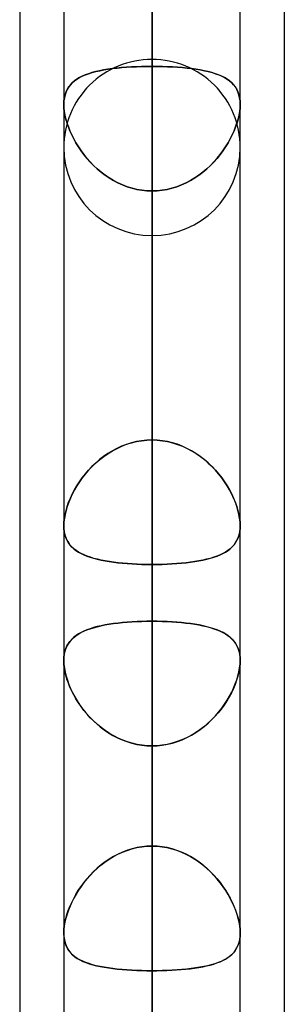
# Model space of a CAD drawing. Header units: millimetres. Extents: x -54 to 130, y -185 to 185.
# Tile 20 of 78: x 62.09 to 64, y -73.74 to -66.64. Entities that reach past the tile are written whole.
import ezdxf

# ---------------------------------------------------------------- set-up
doc = ezdxf.new("R2010")
doc.units = ezdxf.units.MM
doc.layers.add('MAIN-1', color=7, linetype='Continuous')
doc.layers.add('MAIN-2', color=7, linetype='Continuous')

msp = doc.modelspace()

# ---------------------------------------------------------------- linework, layer by layer
at = {"layer": 'MAIN-1'}
for p, q in [((62.4125, 0), (62.4125, -87.1115)), ((63.6825, -87.2445), (63.6825, 0)), ((63.0475, -87.6306), (63.0475, 0)), ((64, -45.7544), (64, -87.782)), ((62.095, -46.1721), (62.095, -87.1067)), ((62.4125, -70.291), (62.4125, -70.2905)), ((63.6825, -70.2905), (63.6825, -70.2907)), ((63.6825, -70.2907), (63.6825, -70.2909)), ((63.6825, -70.2909), (63.6825, -70.2911)), ((62.4125, -70.2916), (62.4125, -70.291)), ((62.4125, -70.2921), (62.4125, -70.2916)), ((62.4125, -70.2927), (62.4125, -70.2921)), ((62.4125, -70.2932), (62.4125, -70.2927)), ((62.4125, -70.2938), (62.4125, -70.2932)), ((63.6825, -70.2911), (63.6825, -70.2913)), ((63.6825, -70.2913), (63.6825, -70.2915)), ((63.6825, -70.2915), (63.6825, -70.2917)), ((63.6825, -71.2643), (63.6825, -71.2645)), ((63.6825, -71.2645), (63.6825, -71.2646)), ((63.6825, -71.2646), (63.6825, -71.2647)), ((63.6825, -71.2647), (63.6825, -71.2649)), ((63.6825, -71.2649), (63.6825, -71.265)), ((63.6825, -71.265), (63.6825, -71.2651)), ((62.4125, -73.2297), (62.4125, -73.2288)), ((62.4125, -73.2306), (62.4125, -73.2297)), ((62.4125, -73.2315), (62.4125, -73.2306)), ((62.4125, -73.2324), (62.4125, -73.2315)), ((62.4125, -73.2333), (62.4125, -73.2324)), ((62.4125, -73.2342), (62.4125, -73.2333))]:
    msp.add_line(p, q, dxfattribs=at)
at = {"layer": 'MAIN-2'}
for p, q in [((63.0475, 0), (63.0475, -86.6188)), ((63.0475, 0), (63.0475, -87.6306)), ((63.0475, 0), (63.0475, -79.6108)), ((63.0475, 0), (63.0475, -80.5093)), ((63.0475, 0), (63.0475, -72.6021)), ((63.0475, 0), (63.0475, -73.5007)), ((63.0475, -86.6188), (63.0475, 0)), ((63.0475, -80.5093), (63.0475, 0)), ((63.0475, -79.6108), (63.0475, 0)), ((63.0475, -73.5007), (63.0475, 0)), ((63.0475, -72.6021), (63.0475, 0)), ((63.0475, -66.929), (63.0475, -49.77)), ((63.0475, -50.8427), (63.0475, -68.199)), ((63.0475, -76.835), (63.0475, -56.9578)), ((63.0475, -57.8569), (63.0475, -78.105)), ((63.0475, -60.8716), (63.0475, -66.9794)), ((63.0475, -66.9794), (63.0475, -60.8716)), ((63.0475, -69.6735), (63.0475, -63.5656)), ((63.0475, -63.5656), (63.0475, -69.6735)), ((63.0475, -86.741), (63.0475, -63.97)), ((63.0475, -64.8689), (63.0475, -88.011)), ((63.0475, -64.8689), (63.0475, -70.9807)), ((63.0475, -70.9807), (63.0475, -64.8689)), ((63.0475, -72.6021), (63.0475, -66.4913)), ((63.0475, -66.4913), (63.0475, -72.6021)), ((62.6154, -67.0247), (62.5904, -67.0325)), ((62.5912, -67.0322), (62.6164, -67.0244)), ((62.642, -67.0176), (62.6154, -67.0247)), ((62.6164, -67.0244), (62.643, -67.0173)), ((62.67, -67.0111), (62.642, -67.0176)), ((62.643, -67.0173), (62.671, -67.0109)), ((62.6994, -67.0054), (62.67, -67.0111)), ((62.671, -67.0109), (62.7003, -67.0052)), ((62.73, -67.0003), (62.6994, -67.0054)), ((62.7003, -67.0052), (62.7309, -67.0001)), ((62.7619, -66.9958), (62.73, -67.0003)), ((62.7309, -67.0001), (62.7627, -66.9957)), ((62.7948, -66.9919), (62.7619, -66.9958)), ((62.7627, -66.9957), (62.7956, -66.9918)), ((62.8289, -66.9885), (62.7948, -66.9919)), ((62.7956, -66.9918), (62.8296, -66.9885)), ((62.8639, -66.9857), (62.8289, -66.9885)), ((62.8296, -66.9885), (62.8645, -66.9857)), ((62.8997, -66.9834), (62.8639, -66.9857)), ((62.8645, -66.9857), (62.9, -66.9834)), ((62.936, -66.9817), (62.8997, -66.9834)), ((62.9, -66.9834), (62.9362, -66.9817)), ((62.9728, -66.9804), (62.936, -66.9817)), ((62.9362, -66.9817), (62.9728, -66.9804)), ((62.9728, -66.9804), (63.01, -66.9797)), ((63.01, -66.9797), (62.9728, -66.9804)), ((63.01, -66.9797), (63.0475, -66.9794)), ((63.0475, -66.9794), (63.01, -66.9797)), ((63.0475, -66.9794), (63.085, -66.9797)), ((63.0475, -69.6735), (63.0475, -66.9794)), ((63.085, -66.9797), (63.0475, -66.9794)), ((63.0475, -66.9794), (63.0475, -69.6735)), ((63.085, -66.9797), (63.1222, -66.9804)), ((63.1222, -66.9804), (63.085, -66.9797)), ((63.1222, -66.9804), (63.159, -66.9817)), ((63.1588, -66.9817), (63.1222, -66.9804)), ((63.195, -66.9834), (63.1588, -66.9817)), ((63.159, -66.9817), (63.1953, -66.9834)), ((63.2305, -66.9857), (63.195, -66.9834)), ((63.1953, -66.9834), (63.2311, -66.9857)), ((63.2654, -66.9885), (63.2305, -66.9857)), ((63.2311, -66.9857), (63.2661, -66.9885)), ((63.2994, -66.9918), (63.2654, -66.9885)), ((63.2661, -66.9885), (63.3002, -66.9919)), ((63.3323, -66.9957), (63.2994, -66.9918)), ((63.3002, -66.9919), (63.3331, -66.9958)), ((63.3641, -67.0001), (63.3323, -66.9957)), ((63.3331, -66.9958), (63.365, -67.0003)), ((63.3947, -67.0052), (63.3641, -67.0001)), ((63.365, -67.0003), (63.3956, -67.0054)), ((63.424, -67.0109), (63.3947, -67.0052)), ((63.3956, -67.0054), (63.425, -67.0111)), ((63.452, -67.0173), (63.424, -67.0109)), ((63.425, -67.0111), (63.453, -67.0176)), ((63.4786, -67.0244), (63.452, -67.0173)), ((63.453, -67.0176), (63.4796, -67.0247)), ((63.5038, -67.0322), (63.4786, -67.0244)), ((63.4796, -67.0247), (63.5046, -67.0325)), ((62.4735, -67.0976), (62.489, -67.0843)), ((62.4891, -67.0842), (62.4736, -67.0975)), ((62.489, -67.0843), (62.5062, -67.072)), ((62.5061, -67.072), (62.4891, -67.0842)), ((62.5248, -67.0608), (62.5061, -67.072)), ((62.5062, -67.072), (62.525, -67.0607)), ((62.5451, -67.0505), (62.5248, -67.0608)), ((62.525, -67.0607), (62.5455, -67.0503)), ((62.5669, -67.0411), (62.5451, -67.0505)), ((62.5455, -67.0503), (62.5675, -67.0409)), ((62.5904, -67.0325), (62.5669, -67.0411)), ((62.5675, -67.0409), (62.5912, -67.0322)), ((63.5275, -67.0409), (63.5038, -67.0322)), ((63.5046, -67.0325), (63.5281, -67.0411)), ((63.5495, -67.0503), (63.5275, -67.0409)), ((63.5281, -67.0411), (63.5499, -67.0505)), ((63.57, -67.0607), (63.5495, -67.0503)), ((63.5499, -67.0505), (63.5702, -67.0608)), ((63.5888, -67.072), (63.57, -67.0607)), ((63.5702, -67.0608), (63.5889, -67.072)), ((63.606, -67.0843), (63.5888, -67.072)), ((63.5889, -67.072), (63.6059, -67.0842)), ((63.6059, -67.0842), (63.6214, -67.0975)), ((63.6215, -67.0976), (63.606, -67.0843)), ((62.4214, -67.1842), (62.4283, -67.164)), ((62.4283, -67.164), (62.4214, -67.1843)), ((62.437, -67.1452), (62.4283, -67.164)), ((62.4283, -67.164), (62.437, -67.1453)), ((62.4475, -67.1279), (62.437, -67.1452)), ((62.437, -67.1453), (62.4474, -67.128)), ((62.4474, -67.128), (62.4596, -67.1122)), ((62.4598, -67.112), (62.4475, -67.1279)), ((62.4596, -67.1122), (62.4735, -67.0976)), ((62.4736, -67.0975), (62.4598, -67.112)), ((63.6214, -67.0975), (63.6352, -67.112)), ((63.6354, -67.1122), (63.6215, -67.0976)), ((63.6352, -67.112), (63.6475, -67.1279)), ((63.6476, -67.128), (63.6354, -67.1122)), ((63.6475, -67.1279), (63.658, -67.1452)), ((63.658, -67.1453), (63.6476, -67.128)), ((63.658, -67.1452), (63.6667, -67.164)), ((63.6667, -67.164), (63.658, -67.1453)), ((63.6667, -67.164), (63.6736, -67.1843)), ((63.6736, -67.1842), (63.6667, -67.164)), ((62.4125, -67.2534), (62.4135, -67.2291)), ((62.4135, -67.2291), (62.4125, -67.2535)), ((62.4135, -67.2291), (62.4164, -67.206)), ((62.4164, -67.2061), (62.4135, -67.2291)), ((62.4164, -67.206), (62.4214, -67.1842)), ((62.4214, -67.1843), (62.4164, -67.2061)), ((63.6786, -67.206), (63.6736, -67.1842)), ((63.6736, -67.1843), (63.6786, -67.2061)), ((63.6815, -67.2291), (63.6786, -67.206)), ((63.6786, -67.2061), (63.6815, -67.2291)), ((63.6815, -67.2291), (63.6825, -67.2535)), ((63.6825, -67.2534), (63.6815, -67.2291)), ((62.4134, -67.2783), (62.4125, -67.2534)), ((62.4125, -67.2535), (62.4134, -67.2783)), ((62.4162, -67.3043), (62.4134, -67.2783)), ((62.4134, -67.2783), (62.4162, -67.3043)), ((62.4209, -67.3314), (62.4162, -67.3043)), ((62.4162, -67.3043), (62.4208, -67.3314)), ((63.6741, -67.3314), (63.6788, -67.3043)), ((63.6788, -67.3043), (63.6742, -67.3314)), ((63.6816, -67.2783), (63.6788, -67.3043)), ((63.6788, -67.3043), (63.6816, -67.2783)), ((63.6816, -67.2783), (63.6825, -67.2534)), ((63.6825, -67.2535), (63.6816, -67.2783)), ((62.4208, -67.3314), (62.4273, -67.3591)), ((62.4273, -67.3593), (62.4209, -67.3314)), ((62.4273, -67.3591), (62.4354, -67.3873)), ((62.4355, -67.3876), (62.4273, -67.3593)), ((63.6595, -67.3876), (63.6677, -67.3593)), ((63.6677, -67.3591), (63.6596, -67.3873)), ((63.6742, -67.3314), (63.6677, -67.3591)), ((63.6677, -67.3593), (63.6741, -67.3314)), ((62.4354, -67.3873), (62.4452, -67.4158)), ((62.4453, -67.4163), (62.4355, -67.3876)), ((62.4452, -67.4158), (62.4565, -67.4446)), ((62.4568, -67.4451), (62.4453, -67.4163)), ((62.4565, -67.4446), (62.4694, -67.4733)), ((62.4697, -67.474), (62.4568, -67.4451)), ((63.6253, -67.474), (63.6382, -67.4451)), ((63.6385, -67.4446), (63.6256, -67.4733)), ((63.6382, -67.4451), (63.6497, -67.4163)), ((63.6498, -67.4158), (63.6385, -67.4446)), ((63.6497, -67.4163), (63.6595, -67.3876)), ((63.6596, -67.3873), (63.6498, -67.4158)), ((62.4694, -67.4733), (62.4839, -67.5021)), ((62.4842, -67.5027), (62.4697, -67.474)), ((62.4839, -67.5021), (62.4998, -67.5309)), ((62.5001, -67.5312), (62.4842, -67.5027)), ((63.5949, -67.5312), (63.6108, -67.5027)), ((63.6111, -67.5021), (63.5952, -67.5309)), ((63.6108, -67.5027), (63.6253, -67.474)), ((63.6256, -67.4733), (63.6111, -67.5021)), ((62.4998, -67.5309), (62.5174, -67.5595)), ((62.5175, -67.5596), (62.5001, -67.5312)), ((62.5174, -67.5595), (62.5364, -67.5877)), ((62.5364, -67.5877), (62.5175, -67.5596)), ((62.5568, -67.6153), (62.5364, -67.5877)), ((62.5364, -67.5877), (62.5569, -67.6156)), ((63.5586, -67.5877), (63.5381, -67.6156)), ((63.5382, -67.6153), (63.5586, -67.5877)), ((63.5776, -67.5595), (63.5586, -67.5877)), ((63.5586, -67.5877), (63.5775, -67.5596)), ((63.5775, -67.5596), (63.5949, -67.5312)), ((63.5952, -67.5309), (63.5776, -67.5595)), ((62.5786, -67.6424), (62.5568, -67.6153)), ((62.5569, -67.6156), (62.5789, -67.6428)), ((62.602, -67.6687), (62.5786, -67.6424)), ((62.5789, -67.6428), (62.6024, -67.6692)), ((63.5161, -67.6428), (63.4926, -67.6692)), ((63.493, -67.6687), (63.5164, -67.6424)), ((63.5381, -67.6156), (63.5161, -67.6428)), ((63.5164, -67.6424), (63.5382, -67.6153)), ((62.6267, -67.6942), (62.602, -67.6687)), ((62.6024, -67.6692), (62.6272, -67.6947)), ((62.6529, -67.7187), (62.6267, -67.6942)), ((62.6272, -67.6947), (62.6534, -67.7191)), ((62.6805, -67.742), (62.6529, -67.7187)), ((62.6534, -67.7191), (62.6808, -67.7422)), ((63.4416, -67.7191), (63.4142, -67.7422)), ((63.4145, -67.742), (63.4421, -67.7187)), ((63.4678, -67.6947), (63.4416, -67.7191)), ((63.4421, -67.7187), (63.4683, -67.6942)), ((63.4926, -67.6692), (63.4678, -67.6947)), ((63.4683, -67.6942), (63.493, -67.6687)), ((62.7092, -67.7638), (62.6805, -67.742)), ((62.6808, -67.7422), (62.7094, -67.764)), ((62.7391, -67.7841), (62.7092, -67.7638)), ((62.7094, -67.764), (62.7392, -67.7842)), ((62.7701, -67.8027), (62.7391, -67.7841)), ((62.7392, -67.7842), (62.7702, -67.8028)), ((62.8022, -67.8196), (62.7701, -67.8027)), ((62.7702, -67.8028), (62.8022, -67.8196)), ((63.2928, -67.8196), (63.3249, -67.8027)), ((63.3248, -67.8028), (63.2928, -67.8196)), ((63.3558, -67.7842), (63.3248, -67.8028)), ((63.3249, -67.8027), (63.3559, -67.7841)), ((63.3856, -67.764), (63.3558, -67.7842)), ((63.3559, -67.7841), (63.3858, -67.7638)), ((63.4142, -67.7422), (63.3856, -67.764)), ((63.3858, -67.7638), (63.4145, -67.742)), ((62.8354, -67.8346), (62.8022, -67.8196)), ((62.8022, -67.8196), (62.8353, -67.8345)), ((62.8353, -67.8345), (62.8692, -67.8474)), ((62.8694, -67.8475), (62.8354, -67.8346)), ((62.8692, -67.8474), (62.9038, -67.8581)), ((62.9041, -67.8582), (62.8694, -67.8475)), ((62.9038, -67.8581), (62.9392, -67.8666)), ((62.9393, -67.8666), (62.9041, -67.8582)), ((62.9392, -67.8666), (62.975, -67.8727)), ((62.975, -67.8727), (62.9393, -67.8666)), ((63.0111, -67.8764), (62.975, -67.8727)), ((62.975, -67.8727), (63.0111, -67.8764)), ((63.0475, -67.8776), (63.0111, -67.8764)), ((63.0111, -67.8764), (63.0475, -67.8776)), ((63.0839, -67.8764), (63.0475, -67.8776)), ((63.0475, -67.8776), (63.0839, -67.8764)), ((63.12, -67.8727), (63.0839, -67.8764)), ((63.0839, -67.8764), (63.12, -67.8727)), ((63.1558, -67.8666), (63.12, -67.8727)), ((63.12, -67.8727), (63.1557, -67.8666)), ((63.1557, -67.8666), (63.1909, -67.8582)), ((63.1912, -67.8581), (63.1558, -67.8666)), ((63.1909, -67.8582), (63.2256, -67.8475)), ((63.2258, -67.8474), (63.1912, -67.8581)), ((63.2256, -67.8475), (63.2596, -67.8346)), ((63.2597, -67.8345), (63.2258, -67.8474)), ((63.2596, -67.8346), (63.2928, -67.8196)), ((63.2928, -67.8196), (63.2597, -67.8345)), ((63.0475, -67.8776), (63.0475, -70.5717)), ((63.0475, -70.5717), (63.0475, -67.8776)), ((63.0475, -67.8776), (63.0475, -73.9853)), ((63.0475, -73.9853), (63.0475, -67.8776)), ((62.8289, -69.7186), (62.7948, -69.7342)), ((62.7956, -69.7339), (62.8296, -69.7183)), ((62.8639, -69.7051), (62.8289, -69.7186)), ((62.8296, -69.7183), (62.8645, -69.7049)), ((62.8997, -69.6938), (62.8639, -69.7051)), ((62.8645, -69.7049), (62.9, -69.6938)), ((62.936, -69.685), (62.8997, -69.6938)), ((62.9, -69.6938), (62.9362, -69.685)), ((62.9728, -69.6787), (62.936, -69.685)), ((62.9362, -69.685), (62.9728, -69.6787)), ((63.01, -69.6748), (62.9728, -69.6787)), ((62.9728, -69.6787), (63.01, -69.6748)), ((63.0475, -69.6735), (63.01, -69.6748)), ((63.01, -69.6748), (63.0475, -69.6735)), ((63.085, -69.6748), (63.0475, -69.6735)), ((63.0475, -69.6735), (63.085, -69.6748)), ((63.1222, -69.6787), (63.085, -69.6748)), ((63.085, -69.6748), (63.1222, -69.6787)), ((63.1588, -69.685), (63.1222, -69.6787)), ((63.1222, -69.6787), (63.159, -69.685)), ((63.195, -69.6938), (63.1588, -69.685)), ((63.159, -69.685), (63.1953, -69.6938)), ((63.2305, -69.7049), (63.195, -69.6938)), ((63.1953, -69.6938), (63.2311, -69.7051)), ((63.2654, -69.7183), (63.2305, -69.7049)), ((63.2311, -69.7051), (63.2661, -69.7186)), ((63.2994, -69.7339), (63.2654, -69.7183)), ((63.2661, -69.7186), (63.3002, -69.7342)), ((62.6994, -69.7927), (62.67, -69.8155)), ((62.671, -69.8147), (62.7003, -69.792)), ((62.73, -69.7714), (62.6994, -69.7927)), ((62.7003, -69.792), (62.7309, -69.7709)), ((62.7619, -69.7519), (62.73, -69.7714)), ((62.7309, -69.7709), (62.7627, -69.7514)), ((62.7948, -69.7342), (62.7619, -69.7519)), ((62.7627, -69.7514), (62.7956, -69.7339)), ((63.3323, -69.7514), (63.2994, -69.7339)), ((63.3002, -69.7342), (63.3331, -69.7519)), ((63.3641, -69.7709), (63.3323, -69.7514)), ((63.3331, -69.7519), (63.365, -69.7714)), ((63.3947, -69.792), (63.3641, -69.7709)), ((63.365, -69.7714), (63.3956, -69.7927)), ((63.424, -69.8147), (63.3947, -69.792)), ((63.3956, -69.7927), (63.425, -69.8155)), ((62.5912, -69.891), (62.6164, -69.8644)), ((62.642, -69.8398), (62.6154, -69.8653)), ((62.6164, -69.8644), (62.643, -69.8389)), ((62.67, -69.8155), (62.642, -69.8398)), ((62.643, -69.8389), (62.671, -69.8147)), ((63.452, -69.8389), (63.424, -69.8147)), ((63.425, -69.8155), (63.453, -69.8398)), ((63.4786, -69.8644), (63.452, -69.8389)), ((63.453, -69.8398), (63.4796, -69.8653)), ((63.5038, -69.891), (63.4786, -69.8644)), ((62.5669, -69.9192), (62.5451, -69.9473)), ((62.5455, -69.9467), (62.5675, -69.9185)), ((62.5904, -69.8918), (62.5669, -69.9192)), ((62.5675, -69.9185), (62.5912, -69.891)), ((62.6154, -69.8653), (62.5904, -69.8918)), ((63.4796, -69.8653), (63.5046, -69.8918)), ((63.5275, -69.9185), (63.5038, -69.891)), ((63.5046, -69.8918), (63.5281, -69.9192)), ((63.5495, -69.9467), (63.5275, -69.9185)), ((63.5281, -69.9192), (63.5499, -69.9473)), ((62.489, -70.0342), (62.5062, -70.0048)), ((62.5061, -70.0048), (62.4891, -70.034)), ((62.5248, -69.9758), (62.5061, -70.0048)), ((62.5062, -70.0048), (62.525, -69.9755)), ((62.5451, -69.9473), (62.5248, -69.9758)), ((62.525, -69.9755), (62.5455, -69.9467)), ((63.57, -69.9755), (63.5495, -69.9467)), ((63.5499, -69.9473), (63.5702, -69.9758)), ((63.5888, -70.0048), (63.57, -69.9755)), ((63.5702, -69.9758), (63.5889, -70.0048)), ((63.606, -70.0342), (63.5888, -70.0048)), ((63.5889, -70.0048), (63.6059, -70.034)), ((62.4596, -70.0934), (62.4735, -70.0638)), ((62.4736, -70.0635), (62.4598, -70.0931)), ((62.4735, -70.0638), (62.489, -70.0342)), ((62.4891, -70.034), (62.4736, -70.0635)), ((63.6059, -70.034), (63.6214, -70.0635)), ((63.6215, -70.0638), (63.606, -70.0342)), ((63.6214, -70.0635), (63.6352, -70.0931)), ((63.6354, -70.0934), (63.6215, -70.0638)), ((62.4475, -70.1228), (62.437, -70.1523)), ((62.437, -70.1525), (62.4474, -70.123)), ((62.4474, -70.123), (62.4596, -70.0934)), ((62.4598, -70.0931), (62.4475, -70.1228)), ((63.6352, -70.0931), (63.6475, -70.1228)), ((63.6476, -70.123), (63.6354, -70.0934)), ((63.6475, -70.1228), (63.658, -70.1523)), ((63.658, -70.1525), (63.6476, -70.123)), ((62.4164, -70.2382), (62.4214, -70.2102)), ((62.4214, -70.2103), (62.4164, -70.2382)), ((62.4283, -70.1815), (62.4214, -70.2103)), ((62.4214, -70.2102), (62.4283, -70.1816)), ((62.437, -70.1523), (62.4283, -70.1815)), ((62.4283, -70.1816), (62.437, -70.1525)), ((63.658, -70.1523), (63.6667, -70.1815)), ((63.6667, -70.1816), (63.658, -70.1525)), ((63.6667, -70.1815), (63.6736, -70.2103)), ((63.6736, -70.2102), (63.6667, -70.1816)), ((63.6786, -70.2382), (63.6736, -70.2102)), ((63.6736, -70.2103), (63.6786, -70.2382)), ((62.4135, -70.2649), (62.4125, -70.2905)), ((62.4125, -70.2905), (62.4135, -70.2649)), ((62.4125, -70.2905), (62.4134, -70.3142)), ((62.4164, -70.2382), (62.4135, -70.2649)), ((62.4135, -70.2649), (62.4164, -70.2382)), ((63.6815, -70.2649), (63.6786, -70.2382)), ((63.6786, -70.2382), (63.6815, -70.2649)), ((63.6825, -70.2905), (63.6815, -70.2649)), ((63.6815, -70.2649), (63.6825, -70.2905)), ((63.6816, -70.3142), (63.6825, -70.2905)), ((62.4137, -70.3172), (62.4125, -70.2938)), ((62.4134, -70.3142), (62.4162, -70.3367)), ((62.4167, -70.3395), (62.4137, -70.3172)), ((62.4162, -70.3367), (62.4208, -70.358)), ((62.4215, -70.3605), (62.4167, -70.3395)), ((62.4208, -70.358), (62.4273, -70.3779)), ((62.4282, -70.3802), (62.4215, -70.3605)), ((63.6739, -70.3589), (63.6674, -70.3787)), ((63.6677, -70.378), (63.6741, -70.3581)), ((63.6786, -70.3377), (63.6739, -70.3589)), ((63.6741, -70.3581), (63.6788, -70.3367)), ((63.6815, -70.3152), (63.6786, -70.3377)), ((63.6788, -70.3367), (63.6816, -70.3142)), ((63.6825, -70.2917), (63.6815, -70.3152)), ((62.4273, -70.3779), (62.4354, -70.3963)), ((62.4365, -70.3985), (62.4282, -70.3802)), ((62.4354, -70.3963), (62.4452, -70.4134)), ((62.4465, -70.4154), (62.4365, -70.3985)), ((62.4452, -70.4134), (62.4565, -70.4292)), ((62.458, -70.4311), (62.4465, -70.4154)), ((62.4565, -70.4292), (62.4694, -70.4438)), ((62.4711, -70.4455), (62.458, -70.4311)), ((63.638, -70.4298), (63.6251, -70.4443)), ((63.6253, -70.4442), (63.6382, -70.4295)), ((63.6494, -70.414), (63.638, -70.4298)), ((63.6382, -70.4295), (63.6497, -70.4137)), ((63.6593, -70.397), (63.6494, -70.414)), ((63.6497, -70.4137), (63.6595, -70.3965)), ((63.6674, -70.3787), (63.6593, -70.397)), ((63.6595, -70.3965), (63.6677, -70.378)), ((62.4694, -70.4438), (62.4839, -70.4574)), ((62.4856, -70.4588), (62.4711, -70.4455)), ((62.4839, -70.4574), (62.4998, -70.4699)), ((62.5015, -70.4711), (62.4856, -70.4588)), ((62.4998, -70.4699), (62.5174, -70.4815)), ((62.519, -70.4824), (62.5015, -70.4711)), ((62.5174, -70.4815), (62.5364, -70.4922)), ((62.5379, -70.493), (62.519, -70.4824)), ((62.5364, -70.4922), (62.5569, -70.502)), ((62.5583, -70.5027), (62.5379, -70.493)), ((62.5569, -70.502), (62.5789, -70.5111)), ((62.5802, -70.5116), (62.5583, -70.5027)), ((63.5375, -70.5023), (63.5155, -70.5113)), ((63.5164, -70.511), (63.5382, -70.502)), ((63.558, -70.4925), (63.5375, -70.5023)), ((63.5382, -70.502), (63.5586, -70.4921)), ((63.5771, -70.4818), (63.558, -70.4925)), ((63.5586, -70.4921), (63.5775, -70.4815)), ((63.5946, -70.4703), (63.5771, -70.4818)), ((63.5775, -70.4815), (63.5949, -70.47)), ((63.6106, -70.4578), (63.5946, -70.4703)), ((63.5949, -70.47), (63.6108, -70.4576)), ((63.6251, -70.4443), (63.6106, -70.4578)), ((63.6108, -70.4576), (63.6253, -70.4442)), ((62.5789, -70.5111), (62.6024, -70.5194)), ((62.6035, -70.5198), (62.5802, -70.5116)), ((62.6024, -70.5194), (62.6272, -70.527)), ((62.6283, -70.5273), (62.6035, -70.5198)), ((62.6272, -70.527), (62.6534, -70.5339)), ((62.6544, -70.5342), (62.6283, -70.5273)), ((62.6534, -70.5339), (62.6808, -70.5402)), ((62.6819, -70.5404), (62.6544, -70.5342)), ((62.6808, -70.5402), (62.7094, -70.5458)), ((62.7106, -70.546), (62.6819, -70.5404)), ((62.7094, -70.5458), (62.7392, -70.5508)), ((62.7404, -70.551), (62.7106, -70.546)), ((62.7392, -70.5508), (62.7702, -70.5552)), ((62.7713, -70.5554), (62.7404, -70.551)), ((62.7702, -70.5552), (62.8022, -70.5591)), ((62.8033, -70.5592), (62.7713, -70.5554)), ((62.8022, -70.5591), (62.8353, -70.5625)), ((62.8363, -70.5626), (62.8033, -70.5592)), ((62.8353, -70.5625), (62.8692, -70.5653)), ((62.8702, -70.5654), (62.8363, -70.5626)), ((62.8692, -70.5653), (62.9038, -70.5676)), ((62.9047, -70.5677), (62.8702, -70.5654)), ((62.9038, -70.5676), (62.9392, -70.5694)), ((62.9398, -70.5695), (62.9047, -70.5677)), ((62.9392, -70.5694), (62.975, -70.5707)), ((62.9753, -70.5707), (62.9398, -70.5695)), ((62.975, -70.5707), (63.0111, -70.5715)), ((63.0112, -70.5715), (62.9753, -70.5707)), ((63.0111, -70.5715), (63.0475, -70.5717)), ((63.0475, -70.5717), (63.0112, -70.5715)), ((63.0475, -70.5717), (63.0839, -70.5715)), ((63.0838, -70.5715), (63.0475, -70.5717)), ((63.0475, -76.6793), (63.0475, -70.5717)), ((63.0475, -70.5717), (63.0475, -76.6793)), ((63.1199, -70.5707), (63.0838, -70.5715)), ((63.0839, -70.5715), (63.12, -70.5707)), ((63.1556, -70.5694), (63.1199, -70.5707)), ((63.12, -70.5707), (63.1557, -70.5694)), ((63.1909, -70.5676), (63.1556, -70.5694)), ((63.1557, -70.5694), (63.1909, -70.5676)), ((63.1909, -70.5676), (63.2256, -70.5653)), ((63.2256, -70.5653), (63.1909, -70.5676)), ((63.2256, -70.5653), (63.2596, -70.5625)), ((63.2594, -70.5625), (63.2256, -70.5653)), ((63.2924, -70.5592), (63.2594, -70.5625)), ((63.2596, -70.5625), (63.2928, -70.5591)), ((63.3244, -70.5553), (63.2924, -70.5592)), ((63.2928, -70.5591), (63.3249, -70.5552)), ((63.3553, -70.5509), (63.3244, -70.5553)), ((63.3249, -70.5552), (63.3559, -70.5508)), ((63.3851, -70.5459), (63.3553, -70.5509)), ((63.3559, -70.5508), (63.3858, -70.5457)), ((63.4137, -70.5403), (63.3851, -70.5459)), ((63.3858, -70.5457), (63.4145, -70.5401)), ((63.4411, -70.534), (63.4137, -70.5403)), ((63.4145, -70.5401), (63.4421, -70.5338)), ((63.4672, -70.5272), (63.4411, -70.534)), ((63.4421, -70.5338), (63.4683, -70.5269)), ((63.4921, -70.5196), (63.4672, -70.5272)), ((63.4683, -70.5269), (63.493, -70.5193)), ((63.5155, -70.5113), (63.4921, -70.5196)), ((63.493, -70.5193), (63.5164, -70.511)), ((62.7383, -71.0025), (62.7693, -70.9979)), ((62.7707, -70.9977), (62.7397, -71.0023)), ((62.7693, -70.9979), (62.8014, -70.9938)), ((62.8027, -70.9937), (62.7707, -70.9977)), ((62.8014, -70.9938), (62.8346, -70.9903)), ((62.8358, -70.9902), (62.8027, -70.9937)), ((62.8346, -70.9903), (62.8687, -70.9874)), ((62.8698, -70.9873), (62.8358, -70.9902)), ((62.8687, -70.9874), (62.9034, -70.985)), ((62.9044, -70.9849), (62.8698, -70.9873)), ((62.9034, -70.985), (62.9387, -70.9831)), ((62.9396, -70.9831), (62.9044, -70.9849)), ((62.9387, -70.9831), (62.9745, -70.9818)), ((62.9752, -70.9817), (62.9396, -70.9831)), ((62.9745, -70.9818), (63.0108, -70.981)), ((63.0112, -70.981), (62.9752, -70.9817)), ((63.0108, -70.981), (63.0475, -70.9807)), ((63.0475, -70.9807), (63.0112, -70.981)), ((63.0842, -70.981), (63.0475, -70.9807)), ((63.0475, -70.9807), (63.0838, -70.981)), ((63.0475, -96.647), (63.0475, -70.9807)), ((63.0838, -70.981), (63.1197, -70.9817)), ((63.1205, -70.9818), (63.0842, -70.981)), ((63.1197, -70.9817), (63.1553, -70.9831)), ((63.1564, -70.9831), (63.1205, -70.9818)), ((63.1553, -70.9831), (63.1904, -70.9849)), ((63.1917, -70.985), (63.1564, -70.9831)), ((63.1904, -70.9849), (63.225, -70.9873)), ((63.2264, -70.9874), (63.1917, -70.985)), ((63.225, -70.9873), (63.259, -70.9902)), ((63.2605, -70.9903), (63.2264, -70.9874)), ((63.259, -70.9902), (63.2921, -70.9937)), ((63.2937, -70.9939), (63.2605, -70.9903)), ((63.2921, -70.9937), (63.3241, -70.9977)), ((63.3259, -70.9979), (63.2937, -70.9939)), ((63.3241, -70.9977), (63.3551, -71.0022)), ((63.3569, -71.0025), (63.3259, -70.9979)), ((62.5169, -71.0734), (62.5358, -71.0626)), ((62.5371, -71.0619), (62.5182, -71.0726)), ((62.5358, -71.0626), (62.5562, -71.0526)), ((62.5575, -71.052), (62.5371, -71.0619)), ((62.5562, -71.0526), (62.5781, -71.0433)), ((62.5794, -71.0428), (62.5575, -71.052)), ((62.5781, -71.0433), (62.6014, -71.0349)), ((62.6027, -71.0344), (62.5794, -71.0428)), ((62.6014, -71.0349), (62.6262, -71.0271)), ((62.6274, -71.0267), (62.6027, -71.0344)), ((62.6262, -71.0271), (62.6523, -71.02)), ((62.6536, -71.0197), (62.6274, -71.0267)), ((62.6523, -71.02), (62.6798, -71.0135)), ((62.6811, -71.0133), (62.6536, -71.0197)), ((62.6798, -71.0135), (62.7084, -71.0077)), ((62.7098, -71.0075), (62.6811, -71.0133)), ((62.7084, -71.0077), (62.7383, -71.0025)), ((62.7397, -71.0023), (62.7098, -71.0075)), ((63.3551, -71.0022), (63.3849, -71.0074)), ((63.3867, -71.0077), (63.3569, -71.0025)), ((63.3849, -71.0074), (63.4136, -71.0132)), ((63.4154, -71.0136), (63.3867, -71.0077)), ((63.4136, -71.0132), (63.4411, -71.0196)), ((63.4428, -71.02), (63.4154, -71.0136)), ((63.4411, -71.0196), (63.4672, -71.0266)), ((63.469, -71.0271), (63.4428, -71.02)), ((63.4672, -71.0266), (63.492, -71.0343)), ((63.4938, -71.0349), (63.469, -71.0271)), ((63.492, -71.0343), (63.5153, -71.0427)), ((63.5171, -71.0434), (63.4938, -71.0349)), ((63.5153, -71.0427), (63.5372, -71.0518)), ((63.539, -71.0527), (63.5171, -71.0434)), ((63.5372, -71.0518), (63.5576, -71.0617)), ((63.5594, -71.0627), (63.539, -71.0527)), ((63.5576, -71.0617), (63.5765, -71.0724)), ((63.5783, -71.0735), (63.5594, -71.0627)), ((62.4354, -71.159), (62.4451, -71.1419)), ((62.4457, -71.141), (62.4357, -71.1583)), ((62.4451, -71.1419), (62.4565, -71.126)), ((62.4572, -71.125), (62.4457, -71.141)), ((62.4565, -71.126), (62.4693, -71.1113)), ((62.4703, -71.1103), (62.4572, -71.125)), ((62.4693, -71.1113), (62.4837, -71.0977)), ((62.4848, -71.0967), (62.4703, -71.1103)), ((62.4837, -71.0977), (62.4995, -71.0851)), ((62.5008, -71.0842), (62.4848, -71.0967)), ((62.4995, -71.0851), (62.5169, -71.0734)), ((62.5182, -71.0726), (62.5008, -71.0842)), ((63.5765, -71.0724), (63.5939, -71.084)), ((63.5957, -71.0852), (63.5783, -71.0735)), ((63.5939, -71.084), (63.6099, -71.0964)), ((63.6115, -71.0978), (63.5957, -71.0852)), ((63.6099, -71.0964), (63.6244, -71.11)), ((63.6258, -71.1114), (63.6115, -71.0978)), ((63.6244, -71.11), (63.6375, -71.1247)), ((63.6387, -71.1262), (63.6258, -71.1114)), ((63.6375, -71.1247), (63.6491, -71.1406)), ((63.65, -71.1421), (63.6387, -71.1262)), ((63.6491, -71.1406), (63.659, -71.1579)), ((63.6597, -71.1593), (63.65, -71.1421)), ((62.421, -71.1971), (62.4162, -71.2185)), ((62.4162, -71.2187), (62.4209, -71.1974)), ((62.4209, -71.1974), (62.4273, -71.1775)), ((62.4275, -71.177), (62.421, -71.1971)), ((62.4273, -71.1775), (62.4354, -71.159)), ((62.4357, -71.1583), (62.4275, -71.177)), ((63.659, -71.1579), (63.6673, -71.1765)), ((63.6678, -71.1778), (63.6597, -71.1593)), ((63.6673, -71.1765), (63.6739, -71.1965)), ((63.6742, -71.1977), (63.6678, -71.1778)), ((63.6739, -71.1965), (63.6786, -71.2179)), ((63.6788, -71.219), (63.6742, -71.1977)), ((62.4125, -71.2647), (62.4134, -71.2411)), ((62.4134, -71.2412), (62.4125, -71.2651)), ((62.4134, -71.2894), (62.4125, -71.2647)), ((62.4125, -71.2651), (62.4135, -71.2911)), ((62.4162, -71.2185), (62.4134, -71.2412)), ((62.4134, -71.2411), (62.4162, -71.2187)), ((63.6786, -71.2179), (63.6815, -71.2405)), ((63.6816, -71.2415), (63.6788, -71.219)), ((63.6815, -71.2405), (63.6825, -71.2643)), ((63.6815, -71.2907), (63.6825, -71.2651)), ((63.6825, -71.2651), (63.6815, -71.2911)), ((63.6825, -71.2651), (63.6816, -71.2415)), ((62.4161, -71.3152), (62.4134, -71.2894)), ((62.4135, -71.2911), (62.4166, -71.3184)), ((62.4207, -71.3422), (62.4161, -71.3152)), ((62.4166, -71.3184), (62.4217, -71.3469)), ((62.4272, -71.3699), (62.4207, -71.3422)), ((62.4217, -71.3469), (62.4288, -71.3761)), ((63.6733, -71.3469), (63.6662, -71.3761)), ((63.6667, -71.3743), (63.6736, -71.3455)), ((63.6784, -71.3184), (63.6733, -71.3469)), ((63.6736, -71.3455), (63.6785, -71.3175)), ((63.6815, -71.2911), (63.6784, -71.3184)), ((63.6785, -71.3175), (63.6815, -71.2907)), ((62.4353, -71.398), (62.4272, -71.3699)), ((62.4288, -71.3761), (62.4379, -71.4057)), ((62.4452, -71.4264), (62.4353, -71.398)), ((62.4379, -71.4057), (62.4488, -71.4357)), ((62.4566, -71.4549), (62.4452, -71.4264)), ((63.6571, -71.4057), (63.6462, -71.4357)), ((63.6474, -71.4329), (63.6579, -71.4034)), ((63.6662, -71.3761), (63.6571, -71.4057)), ((63.6579, -71.4034), (63.6667, -71.3743)), ((62.4488, -71.4357), (62.4614, -71.4659)), ((62.4696, -71.4835), (62.4566, -71.4549)), ((62.4614, -71.4659), (62.4759, -71.4961)), ((62.4841, -71.512), (62.4696, -71.4835)), ((62.4759, -71.4961), (62.492, -71.5261)), ((63.6191, -71.4961), (63.603, -71.5261)), ((63.6057, -71.5214), (63.6212, -71.492)), ((63.6336, -71.4659), (63.6191, -71.4961)), ((63.6212, -71.492), (63.6351, -71.4624)), ((63.6462, -71.4357), (63.6336, -71.4659)), ((63.6351, -71.4624), (63.6474, -71.4329)), ((62.5002, -71.5403), (62.4841, -71.512)), ((62.492, -71.5261), (62.5097, -71.5558)), ((62.5177, -71.5684), (62.5002, -71.5403)), ((62.5097, -71.5558), (62.529, -71.5851)), ((62.5368, -71.5962), (62.5177, -71.5684)), ((63.5853, -71.5558), (63.566, -71.5851)), ((63.5698, -71.5796), (63.5886, -71.5506)), ((63.603, -71.5261), (63.5853, -71.5558)), ((63.5886, -71.5506), (63.6057, -71.5214)), ((62.529, -71.5851), (62.5498, -71.6137)), ((62.5574, -71.6235), (62.5368, -71.5962)), ((62.5498, -71.6137), (62.5721, -71.6415)), ((62.5795, -71.6502), (62.5574, -71.6235)), ((63.5037, -71.6635), (63.5273, -71.6362)), ((63.5452, -71.6137), (63.5229, -71.6415)), ((63.5273, -71.6362), (63.5493, -71.6082)), ((63.566, -71.5851), (63.5452, -71.6137)), ((63.5493, -71.6082), (63.5698, -71.5796)), ((62.5721, -71.6415), (62.5958, -71.6684)), ((62.6031, -71.6762), (62.5795, -71.6502)), ((62.5958, -71.6684), (62.6209, -71.6943)), ((62.628, -71.7012), (62.6031, -71.6762)), ((62.6209, -71.6943), (62.6473, -71.719)), ((62.6544, -71.7253), (62.628, -71.7012)), ((63.4741, -71.6943), (63.4477, -71.719)), ((63.4518, -71.7153), (63.4785, -71.6899)), ((63.4992, -71.6684), (63.4741, -71.6943)), ((63.4785, -71.6899), (63.5037, -71.6635)), ((63.5229, -71.6415), (63.4992, -71.6684)), ((62.6473, -71.719), (62.6751, -71.7425)), ((62.6821, -71.748), (62.6544, -71.7253)), ((62.6751, -71.7425), (62.7041, -71.7645)), ((62.711, -71.7693), (62.6821, -71.748)), ((62.7041, -71.7645), (62.7343, -71.785)), ((62.7409, -71.7891), (62.711, -71.7693)), ((63.3909, -71.7645), (63.3607, -71.785)), ((63.3637, -71.783), (63.3943, -71.762)), ((63.4199, -71.7425), (63.3909, -71.7645)), ((63.3943, -71.762), (63.4237, -71.7394)), ((63.4477, -71.719), (63.4199, -71.7425)), ((63.4237, -71.7394), (63.4518, -71.7153)), ((62.7343, -71.785), (62.7657, -71.8038)), ((62.772, -71.8072), (62.7409, -71.7891)), ((62.7657, -71.8038), (62.7983, -71.8208)), ((62.8041, -71.8236), (62.772, -71.8072)), ((62.7983, -71.8208), (62.8318, -71.8359)), ((62.8371, -71.838), (62.8041, -71.8236)), ((62.8318, -71.8359), (62.8662, -71.8489)), ((62.871, -71.8505), (62.8371, -71.838)), ((62.8662, -71.8489), (62.9015, -71.8597)), ((62.9054, -71.8608), (62.871, -71.8505)), ((63.2287, -71.8489), (63.1935, -71.8597)), ((63.1945, -71.8595), (63.23, -71.8485)), ((63.2632, -71.8359), (63.2287, -71.8489)), ((63.23, -71.8485), (63.2649, -71.8352)), ((63.2967, -71.8208), (63.2632, -71.8359)), ((63.2649, -71.8352), (63.2989, -71.8197)), ((63.3293, -71.8038), (63.2967, -71.8208)), ((63.2989, -71.8197), (63.3318, -71.8023)), ((63.3607, -71.785), (63.3293, -71.8038)), ((63.3318, -71.8023), (63.3637, -71.783)), ((62.9015, -71.8597), (62.9374, -71.8683)), ((62.9404, -71.8689), (62.9054, -71.8608)), ((62.9374, -71.8683), (62.9738, -71.8744)), ((62.9757, -71.8747), (62.9404, -71.8689)), ((62.9738, -71.8744), (63.0106, -71.8782)), ((63.0115, -71.8782), (62.9757, -71.8747)), ((63.0106, -71.8782), (63.0475, -71.8794)), ((63.0475, -71.8794), (63.0115, -71.8782)), ((63.0475, -71.8794), (63.0848, -71.8781)), ((63.0844, -71.8782), (63.0475, -71.8794)), ((63.0475, -71.8794), (63.0475, -97.917)), ((63.0475, -71.8794), (63.0475, -77.9902)), ((63.0475, -77.9902), (63.0475, -71.8794)), ((63.1212, -71.8744), (63.0844, -71.8782)), ((63.0848, -71.8781), (63.1218, -71.8744)), ((63.1576, -71.8683), (63.1212, -71.8744)), ((63.1218, -71.8744), (63.1583, -71.8681)), ((63.1935, -71.8597), (63.1576, -71.8683)), ((63.1583, -71.8681), (63.1945, -71.8595)), ((62.8346, -72.6458), (62.8686, -72.6327)), ((62.8699, -72.6323), (62.8358, -72.6452)), ((62.8686, -72.6327), (62.9034, -72.6219)), ((62.9045, -72.6215), (62.8699, -72.6323)), ((62.9034, -72.6219), (62.9387, -72.6133)), ((62.9397, -72.6131), (62.9045, -72.6215)), ((62.9387, -72.6133), (62.9745, -72.6071)), ((62.9753, -72.607), (62.9397, -72.6131)), ((62.9745, -72.6071), (63.0108, -72.6034)), ((63.0112, -72.6033), (62.9753, -72.607)), ((63.0108, -72.6034), (63.0475, -72.6021)), ((63.0475, -72.6021), (63.0112, -72.6033)), ((63.0475, -72.6021), (63.0838, -72.6033)), ((63.0842, -72.6034), (63.0475, -72.6021)), ((63.0838, -72.6033), (63.1197, -72.607)), ((63.1205, -72.6071), (63.0842, -72.6034)), ((63.1197, -72.607), (63.1553, -72.6131)), ((63.1563, -72.6133), (63.1205, -72.6071)), ((63.1553, -72.6131), (63.1905, -72.6215)), ((63.1916, -72.6219), (63.1563, -72.6133)), ((63.1905, -72.6215), (63.2251, -72.6323)), ((63.2264, -72.6327), (63.1916, -72.6219)), ((63.2251, -72.6323), (63.2592, -72.6452)), ((63.2604, -72.6458), (63.2264, -72.6327)), ((62.7083, -72.7173), (62.7382, -72.6968)), ((62.7397, -72.6958), (62.7098, -72.7162)), ((62.7382, -72.6968), (62.7692, -72.678)), ((62.7707, -72.6771), (62.7397, -72.6958)), ((62.7692, -72.678), (62.8014, -72.6609)), ((62.8028, -72.6602), (62.7707, -72.6771)), ((62.8014, -72.6609), (62.8346, -72.6458)), ((62.8358, -72.6452), (62.8028, -72.6602)), ((63.2592, -72.6452), (63.2922, -72.6602)), ((63.2936, -72.6609), (63.2604, -72.6458)), ((63.2922, -72.6602), (63.3243, -72.6771)), ((63.3258, -72.678), (63.2936, -72.6609)), ((63.3243, -72.6771), (63.3553, -72.6958)), ((63.3568, -72.6968), (63.3258, -72.678)), ((63.3553, -72.6958), (63.3852, -72.7162)), ((63.3867, -72.7173), (63.3568, -72.6968)), ((62.6261, -72.7873), (62.6522, -72.7626)), ((62.6536, -72.7614), (62.6274, -72.7859)), ((62.6522, -72.7626), (62.6796, -72.7393)), ((62.6811, -72.7381), (62.6536, -72.7614)), ((62.6796, -72.7393), (62.7083, -72.7173)), ((62.7098, -72.7162), (62.6811, -72.7381)), ((63.3852, -72.7162), (63.4139, -72.7381)), ((63.4153, -72.7393), (63.3867, -72.7173)), ((63.4139, -72.7381), (63.4414, -72.7614)), ((63.4428, -72.7626), (63.4153, -72.7393)), ((63.4414, -72.7614), (63.4675, -72.7859)), ((63.4689, -72.7873), (63.4428, -72.7626)), ((62.556, -72.8668), (62.5779, -72.8395)), ((62.5794, -72.8378), (62.5575, -72.865)), ((62.5779, -72.8395), (62.6013, -72.813)), ((62.6027, -72.8114), (62.5794, -72.8378)), ((62.6013, -72.813), (62.6261, -72.7873)), ((62.6274, -72.7859), (62.6027, -72.8114)), ((63.4675, -72.7859), (63.4923, -72.8114)), ((63.4937, -72.813), (63.4689, -72.7873)), ((63.4923, -72.8114), (63.5156, -72.8378)), ((63.5171, -72.8395), (63.4937, -72.813)), ((63.5156, -72.8378), (63.5375, -72.865)), ((63.539, -72.8668), (63.5171, -72.8395)), ((62.5167, -72.923), (62.5356, -72.8947)), ((62.5371, -72.8926), (62.5182, -72.9208)), ((62.5356, -72.8947), (62.556, -72.8668)), ((62.5575, -72.865), (62.5371, -72.8926)), ((63.5375, -72.865), (63.5579, -72.8926)), ((63.5594, -72.8947), (63.539, -72.8668)), ((63.5579, -72.8926), (63.5768, -72.9208)), ((63.5783, -72.923), (63.5594, -72.8947)), ((62.4692, -73.009), (62.4835, -72.9803)), ((62.4848, -72.9778), (62.4703, -73.0067)), ((62.4835, -72.9803), (62.4993, -72.9516)), ((62.5007, -72.9492), (62.4848, -72.9778)), ((62.4993, -72.9516), (62.5167, -72.923)), ((62.5182, -72.9208), (62.5007, -72.9492)), ((63.5768, -72.9208), (63.5943, -72.9492)), ((63.5957, -72.9516), (63.5783, -72.923)), ((63.5943, -72.9492), (63.6102, -72.9778)), ((63.6115, -72.9803), (63.5957, -72.9516)), ((63.6102, -72.9778), (63.6247, -73.0067)), ((63.6258, -73.009), (63.6115, -72.9803)), ((62.445, -73.0666), (62.4563, -73.0379)), ((62.4572, -73.0358), (62.4457, -73.0648)), ((62.4563, -73.0379), (62.4692, -73.009)), ((62.4703, -73.0067), (62.4572, -73.0358)), ((63.6247, -73.0067), (63.6378, -73.0358)), ((63.6387, -73.0379), (63.6258, -73.009)), ((63.6378, -73.0358), (63.6493, -73.0648)), ((63.65, -73.0666), (63.6387, -73.0379)), ((62.4208, -73.1512), (62.4272, -73.1234)), ((62.4275, -73.1222), (62.4209, -73.1503)), ((62.4272, -73.1234), (62.4352, -73.0952)), ((62.4357, -73.0937), (62.4275, -73.1222)), ((62.4352, -73.0952), (62.445, -73.0666)), ((62.4457, -73.0648), (62.4357, -73.0937)), ((63.6493, -73.0648), (63.6593, -73.0937)), ((63.6598, -73.0952), (63.65, -73.0666)), ((63.6593, -73.0937), (63.6675, -73.1222)), ((63.6678, -73.1234), (63.6598, -73.0952)), ((63.6675, -73.1222), (63.674, -73.1503)), ((63.6742, -73.1512), (63.6678, -73.1234)), ((62.4162, -73.1775), (62.4134, -73.2037)), ((62.4134, -73.2041), (62.4162, -73.1782)), ((62.4209, -73.1503), (62.4162, -73.1775)), ((62.4162, -73.1782), (62.4208, -73.1512)), ((63.674, -73.1503), (63.6788, -73.1775)), ((63.6788, -73.1782), (63.6742, -73.1512)), ((63.6788, -73.1775), (63.6816, -73.2037)), ((63.6816, -73.2041), (63.6788, -73.1782)), ((62.4134, -73.2037), (62.4125, -73.2288)), ((62.4125, -73.2288), (62.4134, -73.2041)), ((62.4125, -73.2288), (62.4135, -73.2535)), ((62.4139, -73.2581), (62.4125, -73.2342)), ((62.4135, -73.2535), (62.4166, -73.277)), ((62.4173, -73.2808), (62.4139, -73.2581)), ((63.6815, -73.2535), (63.6784, -73.277)), ((63.6788, -73.2748), (63.6816, -73.2524)), ((63.6825, -73.2288), (63.6815, -73.2535)), ((63.6816, -73.2037), (63.6825, -73.2288)), ((63.6825, -73.2288), (63.6816, -73.2041)), ((63.6816, -73.2524), (63.6825, -73.2288)), ((62.4166, -73.277), (62.4217, -73.2992)), ((62.4226, -73.3022), (62.4173, -73.2808)), ((62.4217, -73.2992), (62.4288, -73.3196)), ((62.4298, -73.322), (62.4226, -73.3022)), ((62.4288, -73.3196), (62.4379, -73.3385)), ((62.4389, -73.3403), (62.4298, -73.322)), ((62.4379, -73.3385), (62.4488, -73.3559)), ((62.4496, -73.3571), (62.4389, -73.3403)), ((63.6571, -73.3385), (63.6462, -73.3559)), ((63.6497, -73.3509), (63.6595, -73.334)), ((63.6662, -73.3196), (63.6571, -73.3385)), ((63.6595, -73.334), (63.6677, -73.3158)), ((63.6733, -73.2992), (63.6662, -73.3196)), ((63.6677, -73.3158), (63.6742, -73.296)), ((63.6784, -73.277), (63.6733, -73.2992)), ((63.6742, -73.296), (63.6788, -73.2748)), ((62.4488, -73.3559), (62.4614, -73.3719)), ((62.4621, -73.3726), (62.4496, -73.3571)), ((62.4614, -73.3719), (62.4759, -73.3865)), ((62.4761, -73.3867), (62.4621, -73.3726)), ((62.4759, -73.3865), (62.492, -73.3998)), ((62.4917, -73.3997), (62.4761, -73.3867)), ((62.509, -73.4115), (62.4917, -73.3997)), ((62.492, -73.3998), (62.5097, -73.412)), ((62.5279, -73.4225), (62.509, -73.4115)), ((62.5097, -73.412), (62.529, -73.4231)), ((63.5853, -73.412), (63.566, -73.4231)), ((63.5771, -73.417), (63.5946, -73.4059)), ((63.603, -73.3998), (63.5853, -73.412)), ((63.5946, -73.4059), (63.6106, -73.3938)), ((63.6191, -73.3865), (63.603, -73.3998)), ((63.6106, -73.3938), (63.6252, -73.3807)), ((63.6336, -73.3719), (63.6191, -73.3865)), ((63.6252, -73.3807), (63.6382, -73.3664)), ((63.6462, -73.3559), (63.6336, -73.3719)), ((63.6382, -73.3664), (63.6497, -73.3509)), ((62.5483, -73.4325), (62.5279, -73.4225)), ((62.529, -73.4231), (62.5498, -73.4332)), ((62.5704, -73.4416), (62.5483, -73.4325)), ((62.5498, -73.4332), (62.5721, -73.4423)), ((62.5939, -73.4499), (62.5704, -73.4416)), ((62.5721, -73.4423), (62.5958, -73.4505)), ((62.6191, -73.4575), (62.5939, -73.4499)), ((62.5958, -73.4505), (62.6208, -73.458)), ((62.6457, -73.4644), (62.6191, -73.4575)), ((62.6208, -73.458), (62.6473, -73.4648)), ((62.6737, -73.4705), (62.6457, -73.4644)), ((62.6473, -73.4648), (62.675, -73.4708)), ((62.703, -73.476), (62.6737, -73.4705)), ((62.675, -73.4708), (62.704, -73.4762)), ((62.7335, -73.4809), (62.703, -73.476)), ((62.704, -73.4762), (62.7343, -73.481)), ((62.7651, -73.4852), (62.7335, -73.4809)), ((62.7343, -73.481), (62.7657, -73.4852)), ((62.7978, -73.4889), (62.7651, -73.4852)), ((62.7657, -73.4852), (62.7982, -73.4889)), ((63.2909, -73.4895), (63.3229, -73.486)), ((63.3293, -73.4852), (63.2968, -73.4889)), ((63.3229, -73.486), (63.354, -73.482)), ((63.3607, -73.481), (63.3293, -73.4852)), ((63.354, -73.482), (63.3839, -73.4774)), ((63.391, -73.4762), (63.3607, -73.481)), ((63.3839, -73.4774), (63.4127, -73.4722)), ((63.42, -73.4708), (63.391, -73.4762)), ((63.4127, -73.4722), (63.4404, -73.4664)), ((63.4477, -73.4648), (63.42, -73.4708)), ((63.4404, -73.4664), (63.4668, -73.46)), ((63.4742, -73.458), (63.4477, -73.4648)), ((63.4668, -73.46), (63.4918, -73.4529)), ((63.4992, -73.4505), (63.4742, -73.458)), ((63.4918, -73.4529), (63.5153, -73.4451)), ((63.5229, -73.4423), (63.4992, -73.4505)), ((63.5153, -73.4451), (63.5374, -73.4365)), ((63.5452, -73.4332), (63.5229, -73.4423)), ((63.5374, -73.4365), (63.558, -73.4272)), ((63.566, -73.4231), (63.5452, -73.4332)), ((63.558, -73.4272), (63.5771, -73.417)), ((62.8316, -73.4921), (62.7978, -73.4889)), ((62.7982, -73.4889), (62.8317, -73.4921)), ((62.8663, -73.4947), (62.8316, -73.4921)), ((62.8317, -73.4921), (62.8662, -73.4947)), ((62.8662, -73.4947), (62.9014, -73.4969)), ((62.9016, -73.4969), (62.8663, -73.4947)), ((62.9014, -73.4969), (62.9374, -73.4986)), ((62.9375, -73.4986), (62.9016, -73.4969)), ((62.9374, -73.4986), (62.9738, -73.4997)), ((62.9738, -73.4998), (62.9375, -73.4986)), ((62.9738, -73.4997), (63.0105, -73.5005)), ((63.0105, -73.5005), (62.9738, -73.4998)), ((63.0105, -73.5005), (63.0475, -73.5007)), ((63.0475, -73.5007), (63.0105, -73.5005)), ((63.0845, -73.5005), (63.0475, -73.5007)), ((63.0475, -73.5007), (63.0835, -73.5005)), ((63.0475, -79.6108), (63.0475, -73.5007)), ((63.0475, -73.5007), (63.0475, -79.6108)), ((63.0835, -73.5005), (63.1192, -73.4998)), ((63.1212, -73.4997), (63.0845, -73.5005)), ((63.1192, -73.4998), (63.1546, -73.4987)), ((63.1576, -73.4986), (63.1212, -73.4997)), ((63.1546, -73.4987), (63.1895, -73.4971)), ((63.1936, -73.4969), (63.1576, -73.4986)), ((63.1895, -73.4971), (63.224, -73.4951)), ((63.2288, -73.4947), (63.1936, -73.4969)), ((63.224, -73.4951), (63.2578, -73.4925)), ((63.2632, -73.4921), (63.2288, -73.4947)), ((63.2578, -73.4925), (63.2909, -73.4895)), ((63.2968, -73.4889), (63.2632, -73.4921))]:
    msp.add_line(p, q, dxfattribs=at)
for start, end in [(89.99992, 180.00027), (359.99971, 89.99992), (180.00027, 270.00008), (270.00008, 359.99971)]:
    msp.add_arc((63.0475, -67.564), 0.635, start, end, dxfattribs=at)

doc.saveas('drawing.dxf')
